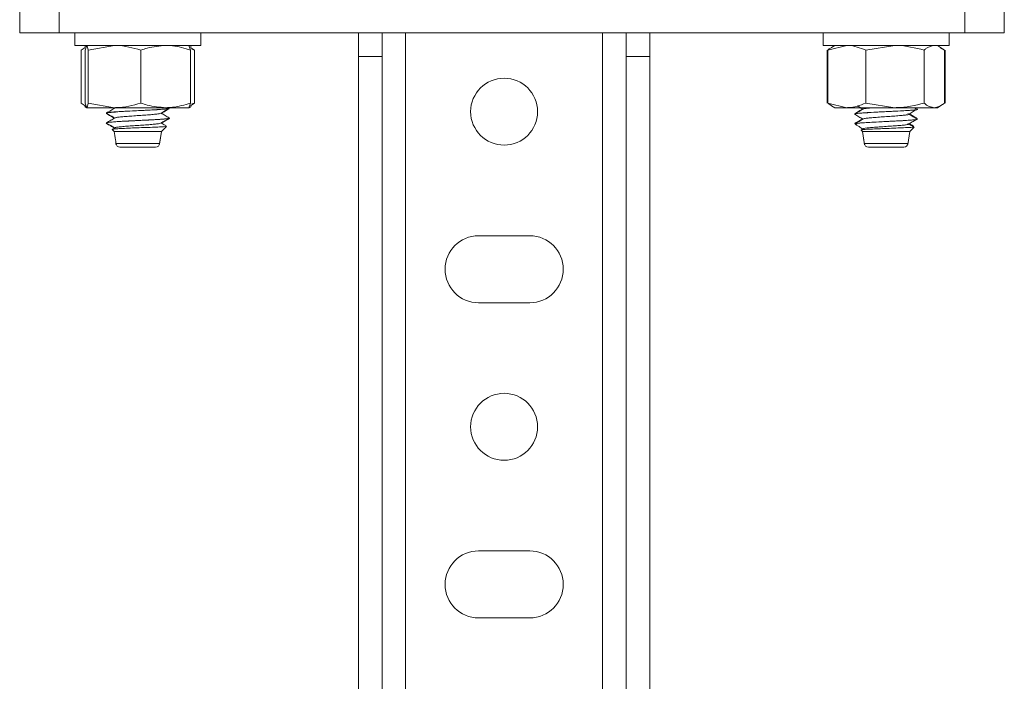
# Model space of a CAD drawing. Header units: millimetres. Extents: x -268 to 358, y -1428 to -19.
# Tile 27 of 34: x 233 to 358, y -186 to -102. Entities that reach past the tile are written whole.
import ezdxf

# ---------------------------------------------------------------- set-up
doc = ezdxf.new("R2010")
doc.units = ezdxf.units.MM

msp = doc.modelspace()

# ---------------------------------------------------------------- linework, layer by layer
at = {"color": 7, "linetype": 'Continuous', "lineweight": 15}
for p, q in [((232.83, -103.89), (232.83, -97.89)), ((237.83, -97.89), (237.83, -103.89)), ((352.83, -103.89), (352.83, -97.89)), ((357.83, -97.89), (357.83, -103.89)), ((237.83, -103.89), (232.83, -103.89)), ((237.83, -103.89), (352.83, -103.89)), ((239.83, -103.89), (239.83, -105.49)), ((255.83, -105.49), (255.83, -103.89)), ((275.83, -106.89), (275.83, -103.89)), ((278.83, -103.89), (278.83, -106.89)), ((309.83, -106.89), (309.83, -103.89)), ((312.83, -103.89), (312.83, -106.89)), ((334.83, -103.89), (334.83, -105.49)), ((350.83, -105.49), (350.83, -103.89)), ((357.83, -103.89), (352.83, -103.89)), ((239.83, -105.49), (243.46, -105.49)), ((240.62, -106.07), (241.13, -105.73)), ((240.62, -106.07), (240.62, -112.8)), ((241.33, -105.49), (241.08, -105.63)), ((241.14, -106.07), (241.34, -105.49)), ((241.14, -106.07), (241.14, -112.8)), ((241.54, -106.07), (244.88, -105.49)), ((241.54, -106.07), (241.54, -112.8)), ((243.46, -105.49), (255.83, -105.49)), ((248.23, -106.07), (248.23, -112.8)), ((254.52, -106.07), (254.32, -105.49)), ((254.59, -105.63), (254.33, -105.49)), ((254.52, -106.07), (254.52, -112.8)), ((255.04, -106.07), (254.53, -105.73)), ((254.68, -105.97), (255.04, -106.07)), ((255.04, -106.07), (255.04, -112.8)), ((334.83, -105.49), (343.35, -105.49)), ((335.34, -106.07), (335.34, -112.8)), ((335.44, -106.07), (337.85, -105.49)), ((335.44, -106.07), (335.44, -112.8)), ((336.33, -105.49), (335.91, -105.73)), ((340.25, -106.07), (343.95, -105.49)), ((340.25, -106.07), (340.25, -112.8)), ((343.35, -105.49), (350.83, -105.49)), ((347.65, -106.07), (347.65, -112.8)), ((349.75, -105.73), (349.33, -105.49)), ((349.74, -105.79), (350.22, -106.07)), ((350.11, -105.94), (349.75, -105.73)), ((350.22, -106.07), (350.22, -112.8)), ((350.32, -106.07), (350.32, -112.8)), ((275.83, -106.89), (275.83, -521.81)), ((278.83, -106.89), (275.83, -106.89)), ((278.83, -106.89), (278.83, -521.81)), ((312.83, -106.89), (309.83, -106.89)), ((309.83, -106.89), (309.83, -521.81)), ((312.83, -106.89), (312.83, -521.81)), ((240.62, -112.8), (241.29, -113.24)), ((241.08, -113.24), (241.33, -113.39)), ((241.14, -112.8), (241.34, -113.39)), ((241.34, -113.39), (244.88, -113.39)), ((241.54, -112.8), (244.88, -113.39)), ((244.88, -113.39), (251.38, -113.39)), ((244.93, -113.43), (245.1, -113.39)), ((251.38, -113.39), (254.32, -113.39)), ((251.81, -113.51), (251.77, -113.5)), ((251.83, -113.46), (251.83, -113.45)), ((251.83, -113.5), (251.83, -113.49)), ((254.52, -112.8), (254.32, -113.39)), ((254.33, -113.39), (254.59, -113.24)), ((255.04, -112.8), (254.53, -113.14)), ((254.68, -112.9), (255.04, -112.8)), ((335.44, -112.8), (337.85, -113.39)), ((335.91, -113.14), (336.33, -113.39)), ((336.33, -113.39), (337.85, -113.39)), ((337.85, -113.39), (343.95, -113.39)), ((340.25, -112.8), (343.95, -113.39)), ((343.95, -113.39), (348.94, -113.39)), ((346.64, -113.51), (346.42, -113.39)), ((346.76, -113.49), (346.58, -113.39)), ((346.83, -113.54), (346.83, -113.53)), ((346.83, -113.59), (346.83, -113.58)), ((348.94, -113.39), (349.33, -113.39)), ((349.33, -113.39), (349.75, -113.14)), ((349.75, -113.14), (350.11, -112.93)), ((243.83, -114.07), (243.83, -114.08)), ((243.83, -114.11), (243.83, -114.12)), ((251.72, -114.76), (251.75, -114.74)), ((251.83, -114.71), (251.83, -114.7)), ((251.83, -114.74), (251.83, -114.74)), ((338.83, -114.15), (338.83, -114.16)), ((338.83, -114.2), (338.83, -114.21)), ((338.89, -114.14), (338.88, -114.15)), ((346.83, -114.79), (346.83, -114.78)), ((346.83, -114.84), (346.83, -114.83)), ((243.84, -115.39), (243.86, -115.35)), ((244.59, -116.15), (244.83, -116.39)), ((244.93, -115.93), (244.62, -116.11)), ((250.83, -116.39), (251.45, -115.76)), ((251.43, -115.75), (251.42, -115.74)), ((338.86, -115.41), (338.87, -115.42)), ((338.89, -115.44), (339.02, -115.58)), ((339.05, -115.39), (339.12, -115.39)), ((339.67, -116.22), (339.83, -116.39)), ((339.93, -116.06), (339.7, -116.19)), ((345.83, -116.39), (346.37, -115.85)), ((346.34, -115.8), (346.21, -115.78)), ((244.83, -116.39), (250.83, -116.39)), ((250.58, -118.01), (250.83, -116.39)), ((250.59, -117.98), (250.83, -116.39)), ((339.83, -116.39), (340.08, -118.05)), ((339.83, -116.39), (340.08, -118.08)), ((339.83, -116.39), (345.83, -116.39)), ((345.58, -118.06), (345.83, -116.39)), ((345.09, -118.39), (340.58, -118.39)), ((297.58, -129.64), (291.08, -129.64)), ((291.08, -138.14), (297.58, -138.14)), ((297.58, -169.64), (291.08, -169.64)), ((291.08, -178.14), (297.58, -178.14))]:
    msp.add_line(p, q, dxfattribs=at)
at = {"color": 7, "linetype": 'Continuous', "lineweight": 0}
for p, q in [((281.83, -103.89), (281.83, -521.81)), ((306.83, -103.89), (306.83, -521.81))]:
    msp.add_line(p, q, dxfattribs=at)
at = {"color": 7, "linetype": 'Continuous', "lineweight": 15}
for centre in [(294.33, -113.89), (294.33, -153.89)]:
    msp.add_circle(centre, 4.25, dxfattribs=at)
for centre, radius, start, end in [((245.55, -117.89), 0.5, 185.6273, 270.0036), ((245.56, -117.89), 0.5, 185.4068, 270.0247), ((250.09, -117.89), 0.5, 270, 357.0412), ((250.09, -117.89), 0.5, 269.9874, 356.443), ((340.57, -117.89), 0.5, 183.7096, 270.0091), ((340.57, -117.89), 0.5, 184.1985, 270.0029), ((345.09, -117.89), 0.5, 269.9889, 355.8133), ((345.09, -117.89), 0.5, 269.9743, 355.9238), ((291.08, -133.89), 4.25, 90, 270), ((297.58, -133.89), 4.25, 270, 90), ((291.08, -173.89), 4.25, 90, 270), ((297.58, -173.89), 4.25, 270, 90)]:
    msp.add_arc(centre, radius, start, end, dxfattribs=at)
for points, knots in [([(241.34, -105.49), (241.34, -105.49), (241.41, -105.49), (241.48, -105.79), (241.54, -106.07)], [0, 0, 0, 0, 0.0702145, 1, 1, 1, 1]), ([(244.88, -105.49), (244.96, -105.49), (246.09, -105.49), (247.2, -105.79), (248.23, -106.07)], [0, 0, 0, 0, 0.070216, 1, 1, 1, 1]), ([(248.23, -106.07), (248.49, -105.98), (249.52, -105.64), (250.58, -105.55), (251.38, -105.49)], [0, 0, 0, 0, 0.257552, 1, 1, 1, 1]), ([(251.38, -105.49), (251.66, -105.49), (252.73, -105.53), (253.76, -105.84), (254.52, -106.07)], [0, 0, 0, 0, 0.268633, 1, 1, 1, 1]), ([(335.44, -106.07), (335.54, -105.97), (335.7, -105.83), (335.87, -105.78), (335.92, -105.76)], [0, 0, 0, 0, 0.678413, 1, 1, 1, 1]), ([(337.85, -105.49), (337.9, -105.49), (338.72, -105.49), (339.51, -105.79), (340.25, -106.07)], [0, 0, 0, 0, 0.070215, 1, 1, 1, 1]), ([(343.95, -105.49), (344.04, -105.49), (345.29, -105.49), (346.51, -105.79), (347.65, -106.07)], [0, 0, 0, 0, 0.070215, 1, 1, 1, 1]), ([(347.65, -106.07), (347.75, -105.98), (348.17, -105.64), (348.61, -105.55), (348.94, -105.49)], [0, 0, 0, 0, 0.257552, 1, 1, 1, 1]), ([(241.34, -113.39), (241.34, -113.38), (241.41, -113.38), (241.48, -113.08), (241.54, -112.8)], [0, 0, 0, 0, 0.070215, 1, 1, 1, 1]), ([(243.94, -114.1), (243.9, -114.09), (243.69, -114.05), (244.3, -113.98), (245.55, -113.89), (247.2, -113.8), (249.06, -113.71), (250.74, -113.61), (251.7, -113.54), (251.71, -113.49), (251.72, -113.48)], [0, 0, 0, 0, 0.041594, 0.203711, 0.342569, 0.481295, 0.619382, 0.783296, 0.945241, 1, 1, 1, 1]), ([(251.54, -113.52), (251.5, -113.52), (251.39, -113.55), (250.99, -113.58), (250.48, -113.62), (249.8, -113.66), (249.06, -113.7), (248.52, -113.73), (248.37, -113.73), (248.31, -113.74), (248.29, -113.74), (248.29, -113.74), (248.29, -113.74), (248.29, -113.74), (248.29, -113.74), (248.29, -113.74), (248.29, -113.74), (248.29, -113.74), (248.29, -113.74), (248.28, -113.74), (248.15, -113.74), (247.53, -113.77), (246.52, -113.83), (245.48, -113.88), (244.63, -113.94), (244.07, -114), (243.85, -114.04), (243.84, -114.07), (243.83, -114.07)], [0, 0, 0, 0, 0.045794, 0.12959, 0.172523, 0.246967, 0.356163, 0.381755, 0.394552, 0.397751, 0.398151, 0.398251, 0.398276, 0.398289, 0.398291, 0.398292, 0.398303, 0.398348, 0.398531, 0.39892, 0.400776, 0.432857, 0.566794, 0.666966, 0.748025, 0.877023, 0.963895, 1, 1, 1, 1]), ([(244.93, -113.43), (244.75, -113.53), (244.39, -113.74), (244.03, -113.95), (243.85, -114.05)], [0, 0, 0, 0, 0.499672, 1, 1, 1, 1]), ([(244.88, -113.39), (244.96, -113.38), (246.09, -113.38), (247.2, -113.08), (248.23, -112.8)], [0, 0, 0, 0, 0.070216, 1, 1, 1, 1]), ([(248.23, -112.8), (248.49, -112.89), (249.52, -113.23), (250.58, -113.32), (251.38, -113.39)], [0, 0, 0, 0, 0.257552, 1, 1, 1, 1]), ([(250.73, -114.11), (250.91, -114), (251.25, -113.8), (251.59, -113.6), (251.76, -113.51)], [0, 0, 0, 0, 0.523054, 1, 1, 1, 1]), ([(250.81, -114.1), (250.97, -114.01), (251.3, -113.81), (251.64, -113.62), (251.82, -113.51)], [0, 0, 0, 0, 0.4645044, 1, 1, 1, 1]), ([(251.38, -113.39), (251.66, -113.38), (252.73, -113.34), (253.76, -113.03), (254.52, -112.8)], [0, 0, 0, 0, 0.268633, 1, 1, 1, 1]), ([(335.44, -112.8), (335.54, -112.9), (335.7, -113.04), (335.87, -113.09), (335.92, -113.11)], [0, 0, 0, 0, 0.678413, 1, 1, 1, 1]), ([(337.85, -113.39), (337.9, -113.38), (338.72, -113.38), (339.51, -113.08), (340.25, -112.8)], [0, 0, 0, 0, 0.070215, 1, 1, 1, 1]), ([(346.81, -113.58), (346.82, -113.58), (346.84, -113.59), (346.75, -113.62), (346.53, -113.66), (346.12, -113.7), (345.75, -113.73), (345.64, -113.73), (345.6, -113.74), (345.59, -113.74), (345.58, -113.74), (345.58, -113.74), (345.58, -113.74), (345.58, -113.74), (345.58, -113.74), (345.58, -113.74), (345.58, -113.74), (345.58, -113.74), (345.57, -113.74), (345.48, -113.74), (345.01, -113.77), (344.1, -113.83), (342.92, -113.88), (341.77, -113.94), (340.73, -114), (339.99, -114.04), (339.52, -114.08), (339.1, -114.12), (338.86, -114.17), (338.84, -114.19), (338.83, -114.2)], [0, 0, 0, 0, 0.019012, 0.05729, 0.123664, 0.221022, 0.243839, 0.25525, 0.258102, 0.258459, 0.258548, 0.25857, 0.258581, 0.258583, 0.258584, 0.258594, 0.258634, 0.258797, 0.259144, 0.260799, 0.289402, 0.408819, 0.498131, 0.570402, 0.685416, 0.76287, 0.799552, 0.861835, 0.961577, 1, 1, 1, 1]), ([(339.85, -113.56), (339.69, -113.65), (339.36, -113.84), (339.02, -114.04), (338.84, -114.14)], [0, 0, 0, 0, 0.46234, 1, 1, 1, 1]), ([(339.93, -113.56), (339.75, -113.66), (339.39, -113.87), (339.03, -114.08), (338.85, -114.18)], [0, 0, 0, 0, 0.4997532, 1, 1, 1, 1]), ([(338.93, -114.23), (338.89, -114.21), (338.8, -114.16), (339.64, -114.07), (341.23, -113.98), (343.07, -113.89), (344.78, -113.8), (346.15, -113.71), (346.89, -113.64), (346.76, -113.59), (346.73, -113.59)], [0, 0, 0, 0, 0.082312, 0.240532, 0.396834, 0.530712, 0.664461, 0.797595, 0.955629, 1, 1, 1, 1]), ([(339.16, -113.16), (339.24, -113.2), (339.48, -113.34), (339.72, -113.48), (339.89, -113.58)], [0, 0, 0, 0, 0.30256, 1, 1, 1, 1]), ([(339.94, -113.56), (339.94, -113.55), (339.93, -113.53), (340.18, -113.49), (340.61, -113.43), (341.04, -113.4), (341.23, -113.39)], [0, 0, 0, 0, 0.022317, 0.376786, 0.731714, 1, 1, 1, 1]), ([(343.95, -113.39), (344.04, -113.38), (345.29, -113.38), (346.51, -113.08), (347.65, -112.8)], [0, 0, 0, 0, 0.070215, 1, 1, 1, 1]), ([(345.74, -114.19), (345.92, -114.08), (346.27, -113.87), (346.63, -113.67), (346.81, -113.56)], [0, 0, 0, 0, 0.499941, 1, 1, 1, 1]), ([(347.65, -112.8), (347.75, -112.89), (348.17, -113.23), (348.61, -113.32), (348.94, -113.39)], [0, 0, 0, 0, 0.257552, 1, 1, 1, 1]), ([(348.94, -113.39), (349.05, -113.38), (349.49, -113.34), (349.91, -113.03), (350.22, -112.8)], [0, 0, 0, 0, 0.268634, 1, 1, 1, 1]), ([(243.84, -115.35), (243.84, -115.35), (243.75, -115.32), (244, -115.26), (244.93, -115.17), (246.52, -115.09), (248.49, -114.99), (250.33, -114.89), (251.45, -114.8), (251.93, -114.74), (251.81, -114.71), (251.8, -114.71)], [0, 0, 0, 0, 0.002903, 0.135662, 0.270649, 0.403324, 0.561383, 0.718553, 0.851568, 0.986383, 1, 1, 1, 1]), ([(243.84, -114.1), (244.02, -114.2), (244.37, -114.4), (244.72, -114.6), (244.88, -114.7)], [0, 0, 0, 0, 0.517843, 1, 1, 1, 1]), ([(243.85, -114.14), (244.03, -114.24), (244.36, -114.44), (244.7, -114.63), (244.85, -114.72)], [0, 0, 0, 0, 0.537994, 1, 1, 1, 1]), ([(244.93, -114.68), (244.75, -114.78), (244.39, -114.99), (244.03, -115.2), (243.85, -115.3)], [0, 0, 0, 0, 0.499672, 1, 1, 1, 1]), ([(251.81, -114.68), (251.82, -114.69), (251.9, -114.71), (251.73, -114.75), (251.27, -114.81), (250.51, -114.87), (249.53, -114.93), (248.38, -114.98), (247.2, -115.04), (246.1, -115.1), (245.1, -115.16), (244.35, -115.22), (243.94, -115.27), (243.9, -115.29), (243.88, -115.3)], [0, 0, 0, 0, 0.005785, 0.110993, 0.203857, 0.287167, 0.390434, 0.482784, 0.574687, 0.672828, 0.757055, 0.862535, 0.955675, 1, 1, 1, 1]), ([(244.96, -114.68), (244.98, -114.66), (245.04, -114.63), (245.44, -114.58), (246.07, -114.52), (246.86, -114.46), (247.74, -114.39), (248.64, -114.34), (249.45, -114.28), (250.12, -114.21), (250.57, -114.16), (250.67, -114.12), (250.71, -114.1)], [0, 0, 0, 0, 0.069894, 0.176049, 0.281663, 0.386056, 0.492588, 0.596896, 0.702619, 0.808697, 0.912775, 1, 1, 1, 1]), ([(250.73, -115.36), (250.91, -115.25), (251.27, -115.04), (251.63, -114.83), (251.81, -114.73)], [0, 0, 0, 0, 0.49971, 1, 1, 1, 1]), ([(251.82, -114.68), (251.64, -114.58), (251.29, -114.38), (250.95, -114.18), (250.78, -114.08)], [0, 0, 0, 0, 0.515653, 1, 1, 1, 1]), ([(250.81, -115.35), (250.97, -115.26), (251.28, -115.07), (251.6, -114.89), (251.76, -114.79)], [0, 0, 0, 0, 0.490981, 1, 1, 1, 1]), ([(338.84, -114.23), (339.02, -114.33), (339.37, -114.53), (339.72, -114.73), (339.89, -114.83)], [0, 0, 0, 0, 0.517285, 1, 1, 1, 1]), ([(339.93, -114.81), (339.75, -114.91), (339.39, -115.12), (339.03, -115.33), (338.85, -115.43)], [0, 0, 0, 0, 0.499753, 1, 1, 1, 1]), ([(339.85, -114.81), (339.69, -114.9), (339.38, -115.08), (339.07, -115.26), (338.91, -115.35)], [0, 0, 0, 0, 0.497401, 1, 1, 1, 1]), ([(346.8, -114.83), (346.8, -114.84), (346.79, -114.87), (346.4, -114.93), (345.68, -114.98), (344.73, -115.04), (343.64, -115.1), (342.45, -115.16), (341.29, -115.22), (340.29, -115.27), (339.51, -115.33), (339.21, -115.36), (339.05, -115.39)], [0, 0, 0, 0, 0.0659282, 0.1800402, 0.2820893, 0.3836425, 0.4920909, 0.5851637, 0.7017206, 0.8046426, 0.8950547, 1, 1, 1, 1]), ([(339.12, -115.39), (339.23, -115.37), (339.58, -115.33), (340.64, -115.26), (342.28, -115.17), (344.14, -115.09), (345.81, -114.99), (346.77, -114.9), (346.75, -114.85), (346.74, -114.84)], [0, 0, 0, 0, 0.07246, 0.226968, 0.384071, 0.538482, 0.722436, 0.905356, 1, 1, 1, 1]), ([(339.95, -114.81), (339.98, -114.79), (340.07, -114.75), (340.51, -114.7), (341.16, -114.64), (341.97, -114.58), (342.86, -114.52), (343.74, -114.46), (344.54, -114.39), (345.19, -114.34), (345.61, -114.28), (345.79, -114.22), (345.73, -114.19), (345.71, -114.19)], [0, 0, 0, 0, 0.078789, 0.17685, 0.272712, 0.370518, 0.467825, 0.564009, 0.662161, 0.758267, 0.855673, 0.953409, 1, 1, 1, 1]), ([(346.64, -114.76), (346.47, -114.66), (346.12, -114.45), (345.78, -114.25), (345.6, -114.14)], [0, 0, 0, 0, 0.500059, 1, 1, 1, 1]), ([(345.74, -115.44), (345.92, -115.33), (346.27, -115.12), (346.63, -114.92), (346.81, -114.81)], [0, 0, 0, 0, 0.49994, 1, 1, 1, 1]), ([(346.76, -114.74), (346.58, -114.64), (346.25, -114.45), (345.93, -114.25), (345.78, -114.17)], [0, 0, 0, 0, 0.541634, 1, 1, 1, 1]), ([(243.84, -115.35), (244.02, -115.45), (244.37, -115.65), (244.72, -115.85), (244.88, -115.95)], [0, 0, 0, 0, 0.517843, 1, 1, 1, 1]), ([(243.85, -115.39), (244.03, -115.49), (244.36, -115.69), (244.7, -115.88), (244.85, -115.97)], [0, 0, 0, 0, 0.537994, 1, 1, 1, 1]), ([(244.6, -116.14), (244.6, -116.14), (244.52, -116.12), (244.73, -116.09), (245.24, -116.05), (246.1, -116.01), (247.15, -115.96), (248.31, -115.92), (249.45, -115.88), (250.44, -115.84), (251.13, -115.8), (251.47, -115.76), (251.44, -115.75), (251.43, -115.74)], [0, 0, 0, 0, 0.013318, 0.113708, 0.215616, 0.319108, 0.422971, 0.529546, 0.636065, 0.745037, 0.854676, 0.965577, 1, 1, 1, 1]), ([(244.96, -115.93), (244.97, -115.92), (244.99, -115.89), (245.31, -115.84), (245.87, -115.78), (246.64, -115.72), (247.5, -115.66), (248.4, -115.6), (249.24, -115.54), (249.96, -115.48), (250.46, -115.42), (250.72, -115.38), (250.72, -115.36), (250.72, -115.36)], [0, 0, 0, 0, 0.040981, 0.146723, 0.253263, 0.357566, 0.464232, 0.569679, 0.674769, 0.781532, 0.885904, 0.992259, 1, 1, 1, 1]), ([(251.44, -115.71), (251.39, -115.68), (251.17, -115.55), (250.95, -115.43), (250.78, -115.33)], [0, 0, 0, 0, 0.2316, 1, 1, 1, 1]), ([(338.91, -115.43), (338.89, -115.42), (338.82, -115.41), (338.95, -115.4), (339.05, -115.39)], [0, 0, 0, 0, 0.201294, 1, 1, 1, 1]), ([(339.12, -115.39), (339.02, -115.44), (338.88, -115.51), (339.07, -115.58), (339.12, -115.6)], [0, 0, 0, 0, 0.727594, 1, 1, 1, 1]), ([(339.11, -115.63), (339.2, -115.68), (339.46, -115.83), (339.72, -115.98), (339.89, -116.08)], [0, 0, 0, 0, 0.3544962, 1, 1, 1, 1]), ([(339.68, -116.22), (339.67, -116.22), (339.6, -116.2), (339.79, -116.18), (340.26, -116.13), (341.08, -116.09), (342.1, -116.05), (343.22, -116.01), (344.34, -115.96), (345.32, -115.92), (346.02, -115.88), (346.38, -115.85), (346.35, -115.83), (346.35, -115.82)], [0, 0, 0, 0, 0.0068471, 0.1064593, 0.2088694, 0.3116812, 0.4160475, 0.5220367, 0.6284054, 0.7375513, 0.8466408, 0.9582419, 1, 1, 1, 1]), ([(339.96, -116.06), (339.97, -116.05), (340.01, -116.02), (340.37, -115.96), (340.96, -115.9), (341.74, -115.84), (342.61, -115.78), (343.51, -115.72), (344.34, -115.66), (345.04, -115.6), (345.52, -115.54), (345.78, -115.48), (345.74, -115.45), (345.72, -115.44)], [0, 0, 0, 0, 0.051456, 0.149603, 0.245918, 0.343081, 0.440978, 0.53682, 0.634832, 0.731726, 0.82829, 0.926392, 1, 1, 1, 1]), ([(346.22, -115.76), (346.19, -115.74), (345.98, -115.62), (345.78, -115.5), (345.6, -115.39)], [0, 0, 0, 0, 0.1649696, 1, 1, 1, 1]), ([(346.35, -115.75), (346.31, -115.73), (346.12, -115.61), (345.93, -115.5), (345.78, -115.42)], [0, 0, 0, 0, 0.20927, 1, 1, 1, 1]), ([(244.83, -116.39), (244.89, -116.75), (244.99, -117.32), (245.05, -117.9), (245.07, -118.11)], [0, 0, 0, 0, 0.636721, 1, 1, 1, 1]), ([(250.07, -118.39), (250.08, -118.39), (250.1, -118.39), (250, -118.39), (249.76, -118.39), (249.21, -118.39), (248.51, -118.39), (247.74, -118.39), (247.05, -118.39), (246.44, -118.39), (245.95, -118.39), (245.59, -118.39), (245.56, -118.39), (245.55, -118.39)], [0, 0, 0, 0, 0.0221848, 0.0757305, 0.1839759, 0.2927036, 0.4008132, 0.5074774, 0.6126734, 0.6860817, 0.790746, 0.8954201, 1, 1, 1, 1])]:
    msp.add_open_spline(points, degree=3, knots=knots, dxfattribs=at)
at = {"color": 7, "linetype": 'Continuous', "lineweight": 0}
for points, knots in [([(245.07, -117.93), (245.08, -117.93), (245.12, -117.94), (245.54, -117.95), (246.14, -117.95), (246.89, -117.95), (247.72, -117.94), (248.67, -117.93), (249.52, -117.92), (250.18, -117.91), (250.49, -117.91), (250.6, -117.91), (250.57, -117.91), (250.55, -117.91)], [0, 0, 0, 0, 0.092848, 0.197952, 0.302999, 0.376661, 0.482293, 0.589312, 0.697552, 0.806178, 0.914221, 0.967685, 1, 1, 1, 1]), ([(340.09, -117.91), (340.1, -117.92), (340.13, -117.92), (340.53, -117.93), (341.18, -117.94), (342.02, -117.95), (342.86, -117.95), (343.68, -117.95), (344.45, -117.94), (345.12, -117.93), (345.54, -117.92), (345.56, -117.92), (345.57, -117.92)], [0, 0, 0, 0, 0.090538, 0.196727, 0.302252, 0.408006, 0.513702, 0.58782, 0.694106, 0.801786, 0.910695, 1, 1, 1, 1])]:
    msp.add_open_spline(points, degree=3, knots=knots, dxfattribs=at)

doc.saveas('drawing.dxf')
